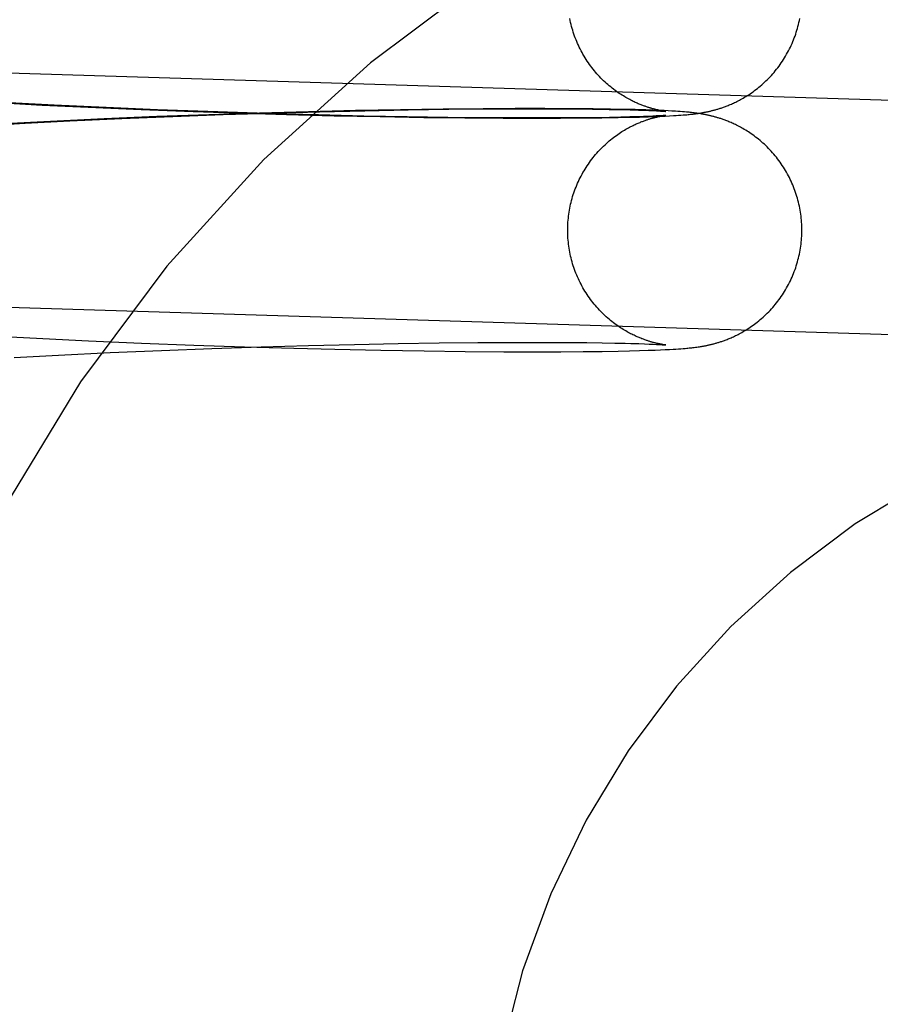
# Model space of a CAD drawing. Header units: inches. Extents: x 0 to 291, y 0 to 188.
# Tile 41 of 113: x 80.268 to 80.411, y 93.215 to 93.379. Entities that reach past the tile are written whole.
import ezdxf

# ---------------------------------------------------------------- set-up
doc = ezdxf.new("R2010")
doc.units = ezdxf.units.IN
doc.header["$LTSCALE"] = 16.018896
doc.header["$MEASUREMENT"] = 0
doc.linetypes.add('HIDDEN', pattern=[0.2, 0.1, -0.1])
doc.layers.add('DEFAULT_2', color=8, linetype='HIDDEN')

msp = doc.modelspace()

# ---------------------------------------------------------------- linework, layer by layer
at = {"layer": 'DEFAULT_2', "color": 8, "linetype": 'HIDDEN'}
for p, q in [((80.42123, 93.3651), (80.21376, 93.37154)), ((80.26402, 93.36502), (80.2717, 93.36461)), ((80.2737, 93.3646), (80.26626, 93.36499)), ((80.2717, 93.36461), (80.27935, 93.36425)), ((80.28235, 93.36419), (80.2737, 93.3646)), ((80.27935, 93.36425), (80.28817, 93.36386)), ((80.2909, 93.36382), (80.28235, 93.36419)), ((80.28817, 93.36386), (80.29685, 93.36353)), ((80.29931, 93.36351), (80.2909, 93.36382)), ((80.3239, 93.36367), (80.31605, 93.36349)), ((80.31787, 93.36349), (80.32544, 93.36366)), ((80.33139, 93.36382), (80.3239, 93.36367)), ((80.32544, 93.36366), (80.33264, 93.3638)), ((80.33848, 93.36392), (80.33139, 93.36382)), ((80.33264, 93.3638), (80.33943, 93.36389)), ((80.34514, 93.36398), (80.33848, 93.36392)), ((80.33943, 93.36389), (80.34577, 93.36395)), ((80.35046, 93.36401), (80.34514, 93.36398)), ((80.34577, 93.36395), (80.35161, 93.36398)), ((80.35542, 93.36402), (80.35046, 93.36401)), ((80.35161, 93.36398), (80.35619, 93.36398)), ((80.35992, 93.364), (80.35542, 93.36402)), ((80.35619, 93.36398), (80.36034, 93.36396)), ((80.36347, 93.36396), (80.35992, 93.364)), ((80.36034, 93.36396), (80.36337, 93.36393)), ((80.36337, 93.36393), (80.36616, 93.36388)), ((80.36636, 93.36392), (80.36347, 93.36396)), ((80.36616, 93.36388), (80.36806, 93.36385)), ((80.36874, 93.36388), (80.36636, 93.36392)), ((80.36806, 93.36385), (80.36966, 93.36381)), ((80.37048, 93.36384), (80.36874, 93.36388)), ((80.36966, 93.36381), (80.37101, 93.36377)), ((80.37101, 93.36377), (80.37194, 93.36374)), ((80.37194, 93.36374), (80.37275, 93.36371)), ((80.37336, 93.36375), (80.37224, 93.36379)), ((80.37275, 93.36371), (80.37343, 93.36368)), ((80.37437, 93.36371), (80.37336, 93.36375)), ((80.37343, 93.36368), (80.37401, 93.36365)), ((80.37401, 93.36365), (80.37437, 93.36363)), ((80.37529, 93.36367), (80.37437, 93.36371)), ((80.37437, 93.36363), (80.37468, 93.36361)), ((80.37468, 93.36361), (80.37494, 93.3636)), ((80.37521, 93.3636), (80.3751, 93.36361)), ((80.37596, 93.36364), (80.37529, 93.36367)), ((80.37659, 93.3636), (80.37596, 93.36364)), ((80.282, 93.3623), (80.27308, 93.36188)), ((80.27633, 93.36196), (80.28496, 93.36236)), ((80.29082, 93.36267), (80.282, 93.3623)), ((80.28496, 93.36236), (80.29348, 93.36271)), ((80.29946, 93.36299), (80.29082, 93.36267)), ((80.29348, 93.36271), (80.30184, 93.36301)), ((80.29685, 93.36353), (80.30532, 93.36324)), ((80.30753, 93.36323), (80.29931, 93.36351)), ((80.30789, 93.36326), (80.29946, 93.36299)), ((80.30184, 93.36301), (80.30999, 93.36327)), ((80.30532, 93.36324), (80.31239, 93.36304)), ((80.30983, 93.36316), (80.30753, 93.36323)), ((80.31605, 93.36349), (80.30789, 93.36326)), ((80.31772, 93.36295), (80.30983, 93.36316)), ((80.30999, 93.36327), (80.31787, 93.36349)), ((80.31239, 93.36304), (80.32036, 93.36283)), ((80.32529, 93.36277), (80.31772, 93.36295)), ((80.32036, 93.36283), (80.328, 93.36267)), ((80.33249, 93.36264), (80.32529, 93.36277)), ((80.328, 93.36267), (80.33526, 93.36255)), ((80.33929, 93.36254), (80.33249, 93.36264)), ((80.33526, 93.36255), (80.3421, 93.36247)), ((80.34564, 93.36248), (80.33929, 93.36254)), ((80.3421, 93.36247), (80.34849, 93.36242)), ((80.35148, 93.36245), (80.34564, 93.36248)), ((80.34849, 93.36242), (80.35357, 93.36241)), ((80.35607, 93.36245), (80.35148, 93.36245)), ((80.35357, 93.36241), (80.35803, 93.36242)), ((80.36023, 93.36247), (80.35607, 93.36245)), ((80.35803, 93.36242), (80.3618, 93.36245)), ((80.36336, 93.3625), (80.36023, 93.36247)), ((80.3618, 93.36245), (80.36494, 93.36248)), ((80.36617, 93.36254), (80.36336, 93.3625)), ((80.36494, 93.36248), (80.36762, 93.36253)), ((80.36806, 93.36258), (80.36617, 93.36254)), ((80.36762, 93.36253), (80.36954, 93.36257)), ((80.36959, 93.36262), (80.36806, 93.36258)), ((80.36954, 93.36257), (80.37119, 93.36261)), ((80.37084, 93.36265), (80.36959, 93.36262)), ((80.37186, 93.36269), (80.37084, 93.36265)), ((80.37119, 93.36261), (80.37261, 93.36265)), ((80.37271, 93.36272), (80.37186, 93.36269)), ((80.37261, 93.36265), (80.37384, 93.3627)), ((80.37341, 93.36275), (80.37271, 93.36272)), ((80.37398, 93.36278), (80.37341, 93.36275)), ((80.37384, 93.3627), (80.3747, 93.36273)), ((80.37434, 93.3628), (80.37398, 93.36278)), ((80.37465, 93.36281), (80.37434, 93.3628)), ((80.37491, 93.36283), (80.37465, 93.36281)), ((80.3747, 93.36273), (80.37548, 93.36277)), ((80.37512, 93.36285), (80.37491, 93.36283)), ((80.37491, 93.36278), (80.37504, 93.3628)), ((80.37494, 93.3636), (80.37515, 93.36358)), ((80.37504, 93.3628), (80.37515, 93.36282)), ((80.37529, 93.36286), (80.37512, 93.36285)), ((80.37515, 93.36358), (80.37531, 93.36357)), ((80.37515, 93.36282), (80.37525, 93.36284)), ((80.3753, 93.36358), (80.37521, 93.3636)), ((80.37525, 93.36284), (80.37534, 93.36285)), ((80.37542, 93.36287), (80.37529, 93.36286)), ((80.37538, 93.36357), (80.3753, 93.36358)), ((80.37534, 93.36285), (80.37542, 93.36286)), ((80.37545, 93.36356), (80.37538, 93.36357)), ((80.37549, 93.36287), (80.37542, 93.36287)), ((80.3755, 93.36355), (80.37548, 93.36356)), ((80.37548, 93.36277), (80.37618, 93.3628)), ((80.3755, 93.36355), (80.37552, 93.36355)), ((80.37553, 93.36288), (80.37551, 93.36288)), ((80.37554, 93.36355), (80.37552, 93.36355)), ((80.37552, 93.36288), (80.37554, 93.36288)), ((80.37554, 93.36355), (80.37556, 93.36355)), ((80.37556, 93.36288), (80.37555, 93.36288)), ((80.37557, 93.36355), (80.37556, 93.36355)), ((80.37556, 93.36288), (80.37557, 93.36288)), ((80.37557, 93.36355), (80.37557, 93.36355)), ((80.37558, 93.36355), (80.37557, 93.36355)), ((80.37558, 93.36288), (80.37557, 93.36288)), ((80.37558, 93.36288), (80.37558, 93.36288)), ((80.37618, 93.3628), (80.37683, 93.36284)), ((80.37717, 93.36357), (80.37659, 93.3636)), ((80.37683, 93.36284), (80.37728, 93.36287)), ((80.37758, 93.36354), (80.37717, 93.36357)), ((80.37728, 93.36287), (80.3777, 93.36289)), ((80.37796, 93.36352), (80.37758, 93.36354)), ((80.3777, 93.36289), (80.3781, 93.36292)), ((80.37833, 93.36349), (80.37796, 93.36352)), ((80.3781, 93.36292), (80.37848, 93.36295)), ((80.37868, 93.36346), (80.37833, 93.36349)), ((80.37848, 93.36295), (80.37883, 93.36298)), ((80.37902, 93.36343), (80.37868, 93.36346)), ((80.37883, 93.36298), (80.37906, 93.363)), ((80.37923, 93.36341), (80.37902, 93.36343)), ((80.37906, 93.363), (80.37928, 93.36302)), ((80.37945, 93.36339), (80.37923, 93.36341)), ((80.37928, 93.36302), (80.37949, 93.36304)), ((80.37966, 93.36337), (80.37945, 93.36339)), ((80.37949, 93.36304), (80.3797, 93.36306)), ((80.37987, 93.36335), (80.37966, 93.36337)), ((80.3797, 93.36306), (80.37991, 93.36309)), ((80.38009, 93.36332), (80.37987, 93.36335)), ((80.37991, 93.36309), (80.38012, 93.36311)), ((80.3803, 93.3633), (80.38009, 93.36332)), ((80.38012, 93.36311), (80.38032, 93.36314)), ((80.38051, 93.36327), (80.3803, 93.3633)), ((80.38032, 93.36314), (80.38053, 93.36316)), ((80.38072, 93.36324), (80.38051, 93.36327)), ((80.38053, 93.36316), (80.38075, 93.36319)), ((80.38094, 93.36321), (80.38072, 93.36324)), ((80.38075, 93.36319), (80.38096, 93.36322)), ((80.38115, 93.36318), (80.38094, 93.36321)), ((80.38096, 93.36322), (80.38118, 93.36325)), ((80.38118, 93.36325), (80.3814, 93.36329)), ((80.26145, 93.36117), (80.26889, 93.36158)), ((80.27308, 93.36188), (80.26537, 93.36149)), ((80.26889, 93.36158), (80.27633, 93.36196)), ((80.42002, 93.32611), (80.21255, 93.33256)), ((80.2641, 93.32611), (80.27179, 93.3257)), ((80.27179, 93.3257), (80.27943, 93.32534)), ((80.27943, 93.32534), (80.28826, 93.32496)), ((80.28826, 93.32496), (80.29694, 93.32462)), ((80.29694, 93.32462), (80.30541, 93.32434)), ((80.29996, 93.32404), (80.30815, 93.32431)), ((80.30541, 93.32434), (80.31363, 93.3241)), ((80.30815, 93.32431), (80.31608, 93.32454)), ((80.31608, 93.32454), (80.3237, 93.32472)), ((80.3237, 93.32472), (80.33098, 93.32486)), ((80.33098, 93.32486), (80.33785, 93.32497)), ((80.33785, 93.32497), (80.34429, 93.32504)), ((80.34429, 93.32504), (80.35024, 93.32507)), ((80.35024, 93.32507), (80.35492, 93.32507)), ((80.35492, 93.32507), (80.35918, 93.32506)), ((80.35918, 93.32506), (80.3624, 93.32503)), ((80.3624, 93.32503), (80.36497, 93.325)), ((80.36497, 93.325), (80.36706, 93.32496)), ((80.36706, 93.32496), (80.36882, 93.32493)), ((80.36882, 93.32493), (80.36974, 93.3249)), ((80.36974, 93.3249), (80.37108, 93.32486)), ((80.37108, 93.32486), (80.372, 93.32483)), ((80.372, 93.32483), (80.3728, 93.3248)), ((80.3728, 93.3248), (80.37348, 93.32477)), ((80.37348, 93.32477), (80.37405, 93.32474)), ((80.37405, 93.32474), (80.37441, 93.32472)), ((80.37441, 93.32472), (80.37471, 93.32471)), ((80.37471, 93.32471), (80.37496, 93.32469)), ((80.37496, 93.32469), (80.37516, 93.32468)), ((80.37519, 93.32469), (80.37509, 93.32471)), ((80.37516, 93.32468), (80.37532, 93.32466)), ((80.37529, 93.32468), (80.37519, 93.32469)), ((80.37537, 93.32467), (80.37529, 93.32468)), ((80.37544, 93.32466), (80.37537, 93.32467)), ((80.37549, 93.32465), (80.37544, 93.32466)), ((80.3755, 93.32465), (80.37553, 93.32465)), ((80.37554, 93.32465), (80.37552, 93.32465)), ((80.37555, 93.32464), (80.37556, 93.32464)), ((80.37556, 93.32464), (80.37555, 93.32464)), ((80.37557, 93.32464), (80.37557, 93.32464)), ((80.37558, 93.32464), (80.37557, 93.32464)), ((80.38031, 93.32423), (80.38052, 93.32426)), ((80.38052, 93.32426), (80.38073, 93.32428)), ((80.38073, 93.32428), (80.38095, 93.32431)), ((80.38095, 93.32431), (80.38116, 93.32435)), ((80.38116, 93.32435), (80.38138, 93.32438)), ((80.26701, 93.32258), (80.27443, 93.32296)), ((80.27443, 93.32296), (80.28305, 93.32337)), ((80.28305, 93.32337), (80.29158, 93.32373)), ((80.29158, 93.32373), (80.29996, 93.32404)), ((80.31363, 93.3241), (80.32045, 93.32393)), ((80.32045, 93.32393), (80.32809, 93.32377)), ((80.32809, 93.32377), (80.33534, 93.32365)), ((80.33534, 93.32365), (80.34218, 93.32356)), ((80.34218, 93.32356), (80.34857, 93.32352)), ((80.34857, 93.32352), (80.35365, 93.32351)), ((80.35365, 93.32351), (80.35809, 93.32352)), ((80.35809, 93.32352), (80.36183, 93.32354)), ((80.36183, 93.32354), (80.36497, 93.32358)), ((80.36497, 93.32358), (80.36763, 93.32362)), ((80.36763, 93.32362), (80.36954, 93.32366)), ((80.36954, 93.32366), (80.37119, 93.3237)), ((80.37119, 93.3237), (80.37261, 93.32375)), ((80.37261, 93.32375), (80.37383, 93.32379)), ((80.37383, 93.32379), (80.37469, 93.32383)), ((80.37469, 93.32383), (80.37547, 93.32386)), ((80.37547, 93.32386), (80.37618, 93.3239)), ((80.37618, 93.3239), (80.37682, 93.32393)), ((80.37682, 93.32393), (80.37727, 93.32396)), ((80.37727, 93.32396), (80.37769, 93.32399)), ((80.37769, 93.32399), (80.37809, 93.32402)), ((80.37809, 93.32402), (80.37847, 93.32405)), ((80.37847, 93.32405), (80.37882, 93.32407)), ((80.37882, 93.32407), (80.37905, 93.3241)), ((80.37905, 93.3241), (80.37927, 93.32412)), ((80.37927, 93.32412), (80.37948, 93.32414)), ((80.37948, 93.32414), (80.37969, 93.32416)), ((80.37969, 93.32416), (80.3799, 93.32418)), ((80.3799, 93.32418), (80.3801, 93.3242)), ((80.3801, 93.3242), (80.38031, 93.32423))]:
    msp.add_line(p, q, dxfattribs=at)
for points in [[(80.3751, 93.36361), (80.37499, 93.36363), (80.37493, 93.36364), (80.37486, 93.36365), (80.37479, 93.36367), (80.37472, 93.36368), (80.37465, 93.36369), (80.37458, 93.36371), (80.3745, 93.36372), (80.37442, 93.36374), (80.37434, 93.36376), (80.37426, 93.36378), (80.37418, 93.36379), (80.37409, 93.36381), (80.37401, 93.36383), (80.37392, 93.36385), (80.37383, 93.36388), (80.37374, 93.3639), (80.37365, 93.36392), (80.37355, 93.36395), (80.37345, 93.36397), (80.37336, 93.364), (80.37326, 93.36403), (80.37316, 93.36406), (80.37305, 93.36409), (80.37295, 93.36412), (80.37284, 93.36415), (80.37273, 93.36419), (80.37261, 93.36422), (80.3725, 93.36426), (80.37238, 93.3643), (80.37225, 93.36434), (80.37213, 93.36439), (80.372, 93.36443), (80.37187, 93.36448), (80.37173, 93.36453), (80.37159, 93.36459), (80.37145, 93.36464), (80.3713, 93.3647), (80.37115, 93.36476), (80.37099, 93.36483), (80.37083, 93.3649), (80.37067, 93.36497), (80.37049, 93.36505), (80.37032, 93.36513), (80.37014, 93.36522), (80.36995, 93.36531), (80.36976, 93.36541), (80.36956, 93.36551), (80.36936, 93.36562), (80.36915, 93.36574), (80.36894, 93.36586), (80.36873, 93.36598), (80.36851, 93.36611), (80.36828, 93.36625), (80.36805, 93.3664), (80.36782, 93.36655), (80.36759, 93.36671), (80.36736, 93.36688), (80.36712, 93.36705), (80.36688, 93.36723), (80.36664, 93.36741), (80.3664, 93.36761), (80.36616, 93.3678), (80.36593, 93.36801), (80.36569, 93.36821), (80.36546, 93.36843), (80.36522, 93.36865), (80.36499, 93.36887), (80.36476, 93.3691), (80.36454, 93.36934), (80.36432, 93.36958), (80.3641, 93.36982), (80.36388, 93.37007), (80.36367, 93.37032), (80.36346, 93.37058), (80.36326, 93.37084), (80.36306, 93.3711), (80.36286, 93.37137), (80.36267, 93.37165), (80.36248, 93.37192), (80.3623, 93.3722), (80.36212, 93.37248), (80.36195, 93.37277), (80.36178, 93.37306), (80.36162, 93.37335), (80.36146, 93.37365), (80.36131, 93.37394), (80.36116, 93.37425), (80.36102, 93.37455), (80.36088, 93.37486), (80.36075, 93.37516), (80.36062, 93.37547), (80.3605, 93.37579), (80.36038, 93.3761), (80.36027, 93.37642), (80.36017, 93.37674), (80.36007, 93.37706), (80.35997, 93.37738), (80.35988, 93.37771), (80.3598, 93.37803), (80.35972, 93.37836), (80.35965, 93.37869), (80.35958, 93.37902)], [(80.3814, 93.36329), (80.38151, 93.36331), (80.38162, 93.36333), (80.38174, 93.36335), (80.38185, 93.36337), (80.38196, 93.36339), (80.38208, 93.36341), (80.38219, 93.36343), (80.3823, 93.36345), (80.38242, 93.36348), (80.38253, 93.3635), (80.38265, 93.36353), (80.38277, 93.36355), (80.38289, 93.36358), (80.38301, 93.36361), (80.38313, 93.36364), (80.38325, 93.36367), (80.38337, 93.3637), (80.38349, 93.36373), (80.38361, 93.36376), (80.38373, 93.36379), (80.38386, 93.36383), (80.38398, 93.36386), (80.38411, 93.3639), (80.38423, 93.36394), (80.38436, 93.36398), (80.3845, 93.36402), (80.38463, 93.36406), (80.38477, 93.36411), (80.38491, 93.36415), (80.38505, 93.3642), (80.3852, 93.36425), (80.38535, 93.36431), (80.3855, 93.36436), (80.38565, 93.36442), (80.38581, 93.36449), (80.38598, 93.36455), (80.38615, 93.36462), (80.38632, 93.36469), (80.38649, 93.36477), (80.38667, 93.36485), (80.38685, 93.36493), (80.38704, 93.36502), (80.38723, 93.36511), (80.38743, 93.36521), (80.38763, 93.36531), (80.38783, 93.36542), (80.38804, 93.36553), (80.38825, 93.36565), (80.38847, 93.36577), (80.3887, 93.3659), (80.38892, 93.36604), (80.38915, 93.36618), (80.38939, 93.36633), (80.38962, 93.36649), (80.38986, 93.36665), (80.3901, 93.36682), (80.39034, 93.367), (80.39059, 93.36718), (80.39083, 93.36737), (80.39107, 93.36756), (80.39131, 93.36776), (80.39155, 93.36797), (80.39179, 93.36818), (80.39202, 93.3684), (80.39226, 93.36862), (80.39249, 93.36885), (80.39272, 93.36908), (80.39294, 93.36931), (80.39317, 93.36955), (80.39339, 93.3698), (80.3936, 93.37005), (80.39381, 93.3703), (80.39402, 93.37056), (80.39423, 93.37082), (80.39443, 93.37109), (80.39462, 93.37136), (80.39481, 93.37163), (80.395, 93.37191), (80.39518, 93.37219), (80.39536, 93.37247), (80.39553, 93.37276), (80.3957, 93.37305), (80.39586, 93.37334), (80.39602, 93.37364), (80.39617, 93.37394), (80.39632, 93.37424), (80.39646, 93.37454), (80.3966, 93.37485), (80.39673, 93.37516), (80.39686, 93.37547), (80.39698, 93.37578), (80.3971, 93.3761), (80.39721, 93.37642), (80.39731, 93.37673), (80.39741, 93.37706), (80.39751, 93.37738), (80.39759, 93.3777), (80.39768, 93.37803), (80.39775, 93.37836), (80.39783, 93.37869), (80.39789, 93.37902)], [(80.37224, 93.36379), (80.37201, 93.36379), (80.37048, 93.36384)], [(80.35924, 93.34376), (80.35924, 93.34407), (80.35925, 93.34441), (80.35926, 93.34474), (80.35928, 93.34508), (80.35931, 93.34541), (80.35934, 93.34575), (80.35938, 93.34608), (80.35942, 93.34641), (80.35947, 93.34675), (80.35952, 93.34708), (80.35958, 93.34741), (80.35965, 93.34774), (80.35972, 93.34807), (80.3598, 93.34839), (80.35988, 93.34872), (80.35997, 93.34904), (80.36006, 93.34936), (80.36016, 93.34968), (80.36027, 93.35), (80.36038, 93.35032), (80.3605, 93.35064), (80.36062, 93.35095), (80.36074, 93.35126), (80.36088, 93.35157), (80.36101, 93.35187), (80.36116, 93.35218), (80.3613, 93.35248), (80.36146, 93.35277), (80.36162, 93.35307), (80.36178, 93.35336), (80.36195, 93.35365), (80.36212, 93.35394), (80.3623, 93.35422), (80.36248, 93.3545), (80.36267, 93.35478), (80.36286, 93.35505), (80.36305, 93.35532), (80.36325, 93.35558), (80.36346, 93.35584), (80.36366, 93.3561), (80.36387, 93.35635), (80.36409, 93.3566), (80.36431, 93.35684), (80.36453, 93.35708), (80.36476, 93.35732), (80.36498, 93.35755), (80.36521, 93.35777), (80.36545, 93.35799), (80.36568, 93.35821), (80.36592, 93.35842), (80.36616, 93.35862), (80.36639, 93.35882), (80.36663, 93.35901), (80.36687, 93.35919), (80.36711, 93.35937), (80.36735, 93.35954), (80.36758, 93.35971), (80.36781, 93.35987), (80.36804, 93.36002), (80.36827, 93.36017), (80.36849, 93.36031), (80.36871, 93.36044), (80.36893, 93.36056), (80.36914, 93.36068), (80.36934, 93.3608), (80.36955, 93.36091), (80.36974, 93.36101), (80.36994, 93.36111), (80.37012, 93.3612), (80.3703, 93.36129), (80.37048, 93.36137), (80.37065, 93.36145), (80.37082, 93.36152), (80.37098, 93.36159), (80.37114, 93.36166), (80.37129, 93.36172), (80.37144, 93.36178), (80.37158, 93.36184), (80.37172, 93.36189), (80.37186, 93.36194), (80.37199, 93.36199), (80.37212, 93.36204), (80.37224, 93.36208), (80.37236, 93.36212), (80.37248, 93.36216), (80.3726, 93.3622), (80.37271, 93.36224), (80.37283, 93.36227), (80.37293, 93.36231), (80.37304, 93.36234), (80.37314, 93.36237), (80.37325, 93.3624), (80.37335, 93.36242), (80.37344, 93.36245), (80.37354, 93.36248), (80.37364, 93.3625), (80.37373, 93.36253), (80.37382, 93.36255), (80.37391, 93.36257), (80.37399, 93.36259), (80.37408, 93.36261), (80.37417, 93.36263), (80.37425, 93.36265), (80.37433, 93.36267), (80.37441, 93.36269), (80.37449, 93.3627), (80.37457, 93.36272), (80.37464, 93.36273), (80.37471, 93.36275), (80.37478, 93.36276), (80.37485, 93.36277), (80.37491, 93.36278)], [(80.37531, 93.36357), (80.37543, 93.36356), (80.37547, 93.36356)], [(80.37542, 93.36286), (80.37548, 93.36287), (80.3755, 93.36287)], [(80.39824, 93.34376), (80.39824, 93.34407), (80.39823, 93.34441), (80.39821, 93.34475), (80.39819, 93.34508), (80.39817, 93.34542), (80.39814, 93.34576), (80.3981, 93.34609), (80.39805, 93.34643), (80.39801, 93.34676), (80.39795, 93.34709), (80.39789, 93.34743), (80.39782, 93.34776), (80.39775, 93.34809), (80.39767, 93.34842), (80.39759, 93.34874), (80.3975, 93.34907), (80.39741, 93.34939), (80.39731, 93.34971), (80.3972, 93.35003), (80.39709, 93.35035), (80.39697, 93.35067), (80.39685, 93.35098), (80.39672, 93.35129), (80.39659, 93.3516), (80.39645, 93.35191), (80.39631, 93.35222), (80.39616, 93.35252), (80.39601, 93.35282), (80.39585, 93.35311), (80.39568, 93.35341), (80.39551, 93.3537), (80.39534, 93.35399), (80.39516, 93.35427), (80.39498, 93.35455), (80.39479, 93.35483), (80.3946, 93.3551), (80.3944, 93.35537), (80.3942, 93.35564), (80.394, 93.3559), (80.39379, 93.35616), (80.39357, 93.35641), (80.39336, 93.35666), (80.39314, 93.35691), (80.39291, 93.35715), (80.39268, 93.35739), (80.39245, 93.35762), (80.39222, 93.35784), (80.39199, 93.35807), (80.39175, 93.35828), (80.39151, 93.35849), (80.39127, 93.3587), (80.39103, 93.3589), (80.39079, 93.35909), (80.39054, 93.35928), (80.3903, 93.35946), (80.39006, 93.35964), (80.38982, 93.3598), (80.38958, 93.35997), (80.38935, 93.36012), (80.38911, 93.36027), (80.38888, 93.36042), (80.38865, 93.36055), (80.38843, 93.36068), (80.38821, 93.36081), (80.38799, 93.36093), (80.38778, 93.36104), (80.38758, 93.36115), (80.38737, 93.36125), (80.38718, 93.36134), (80.38698, 93.36144), (80.3868, 93.36152), (80.38661, 93.36161), (80.38644, 93.36168), (80.38626, 93.36176), (80.38609, 93.36183), (80.38592, 93.3619), (80.38576, 93.36196), (80.3856, 93.36202), (80.38545, 93.36208), (80.3853, 93.36214), (80.38515, 93.36219), (80.385, 93.36224), (80.38486, 93.36229), (80.38472, 93.36234), (80.38458, 93.36238), (80.38445, 93.36242), (80.38432, 93.36246), (80.38419, 93.3625), (80.38406, 93.36254), (80.38394, 93.36258), (80.38381, 93.36261), (80.38369, 93.36265), (80.38357, 93.36268), (80.38344, 93.36271), (80.38332, 93.36274), (80.3832, 93.36277), (80.38308, 93.3628), (80.38297, 93.36283), (80.38285, 93.36286), (80.38273, 93.36288), (80.38261, 93.36291), (80.38249, 93.36294), (80.38237, 93.36296), (80.38226, 93.36298), (80.38214, 93.36301), (80.38203, 93.36303), (80.38192, 93.36305), (80.38181, 93.36307), (80.3817, 93.36309), (80.38159, 93.36311), (80.38148, 93.36313), (80.38137, 93.36314), (80.38115, 93.36318)], [(80.37509, 93.32471), (80.37497, 93.32473), (80.37491, 93.32474), (80.37484, 93.32475), (80.37477, 93.32477), (80.3747, 93.32478), (80.37463, 93.32479), (80.37456, 93.32481), (80.37448, 93.32482), (80.3744, 93.32484), (80.37432, 93.32486), (80.37424, 93.32488), (80.37415, 93.3249), (80.37407, 93.32491), (80.37398, 93.32493), (80.37389, 93.32496), (80.37381, 93.32498), (80.37371, 93.325), (80.37362, 93.32502), (80.37353, 93.32505), (80.37343, 93.32508), (80.37333, 93.3251), (80.37323, 93.32513), (80.37313, 93.32516), (80.37303, 93.32519), (80.37292, 93.32522), (80.37281, 93.32526), (80.3727, 93.32529), (80.37259, 93.32533), (80.37247, 93.32537), (80.37235, 93.32541), (80.37223, 93.32545), (80.3721, 93.32549), (80.37197, 93.32554), (80.37184, 93.32559), (80.3717, 93.32564), (80.37156, 93.32569), (80.37142, 93.32575), (80.37127, 93.32581), (80.37112, 93.32587), (80.37096, 93.32594), (80.3708, 93.32601), (80.37063, 93.32608), (80.37046, 93.32616), (80.37028, 93.32625), (80.3701, 93.32633), (80.36992, 93.32643), (80.36972, 93.32652), (80.36953, 93.32663), (80.36932, 93.32674), (80.36912, 93.32685), (80.36891, 93.32697), (80.36869, 93.3271), (80.36847, 93.32723), (80.36825, 93.32737), (80.36802, 93.32752), (80.36779, 93.32767), (80.36756, 93.32783), (80.36732, 93.328), (80.36709, 93.32817), (80.36685, 93.32835), (80.36661, 93.32853), (80.36637, 93.32873), (80.36613, 93.32892), (80.3659, 93.32913), (80.36566, 93.32934), (80.36543, 93.32955), (80.3652, 93.32977), (80.36497, 93.32999), (80.36474, 93.33022), (80.36451, 93.33046), (80.36429, 93.3307), (80.36407, 93.33094), (80.36386, 93.33119), (80.36365, 93.33144), (80.36344, 93.3317), (80.36324, 93.33196), (80.36304, 93.33222), (80.36284, 93.33249), (80.36265, 93.33276), (80.36247, 93.33304), (80.36229, 93.33332), (80.36211, 93.3336), (80.36194, 93.33389), (80.36177, 93.33418), (80.36161, 93.33447), (80.36145, 93.33476), (80.3613, 93.33506), (80.36115, 93.33536), (80.36101, 93.33566), (80.36087, 93.33597), (80.36074, 93.33628), (80.36061, 93.33659), (80.36049, 93.3369), (80.36038, 93.33721), (80.36027, 93.33753), (80.36016, 93.33785), (80.36006, 93.33817), (80.35997, 93.33849), (80.35988, 93.33881), (80.3598, 93.33914), (80.35972, 93.33946), (80.35965, 93.33979), (80.35958, 93.34012), (80.35952, 93.34045), (80.35947, 93.34078), (80.35942, 93.34111), (80.35938, 93.34145), (80.35934, 93.34178), (80.35931, 93.34211), (80.35928, 93.34245), (80.35926, 93.34278), (80.35925, 93.34312), (80.35924, 93.34345), (80.35924, 93.34376)], [(80.38138, 93.32438), (80.3815, 93.3244), (80.38161, 93.32442), (80.38172, 93.32444), (80.38183, 93.32446), (80.38195, 93.32448), (80.38206, 93.3245), (80.38217, 93.32452), (80.38229, 93.32455), (80.3824, 93.32457), (80.38252, 93.32459), (80.38264, 93.32462), (80.38275, 93.32465), (80.38287, 93.32467), (80.38299, 93.3247), (80.38311, 93.32473), (80.38323, 93.32476), (80.38335, 93.32479), (80.38347, 93.32482), (80.38359, 93.32485), (80.38372, 93.32488), (80.38384, 93.32492), (80.38396, 93.32495), (80.38409, 93.32499), (80.38422, 93.32503), (80.38435, 93.32507), (80.38448, 93.32511), (80.38461, 93.32515), (80.38475, 93.3252), (80.38489, 93.32524), (80.38503, 93.32529), (80.38518, 93.32534), (80.38533, 93.3254), (80.38548, 93.32545), (80.38563, 93.32551), (80.38579, 93.32557), (80.38596, 93.32564), (80.38612, 93.32571), (80.38629, 93.32578), (80.38647, 93.32585), (80.38665, 93.32593), (80.38683, 93.32602), (80.38702, 93.3261), (80.38721, 93.3262), (80.38741, 93.32629), (80.38761, 93.3264), (80.38782, 93.3265), (80.38803, 93.32662), (80.38825, 93.32674), (80.38847, 93.32686), (80.38869, 93.32699), (80.38892, 93.32713), (80.38915, 93.32728), (80.38938, 93.32743), (80.38962, 93.32758), (80.38986, 93.32775), (80.3901, 93.32792), (80.39034, 93.32809), (80.39058, 93.32827), (80.39082, 93.32846), (80.39106, 93.32866), (80.39131, 93.32886), (80.39154, 93.32906), (80.39178, 93.32927), (80.39202, 93.32949), (80.39225, 93.32971), (80.39248, 93.32994), (80.39271, 93.33017), (80.39294, 93.3304), (80.39316, 93.33065), (80.39338, 93.33089), (80.3936, 93.33114), (80.39381, 93.3314), (80.39402, 93.33165), (80.39422, 93.33192), (80.39442, 93.33218), (80.39462, 93.33245), (80.39481, 93.33272), (80.395, 93.333), (80.39518, 93.33328), (80.39536, 93.33357), (80.39553, 93.33385), (80.3957, 93.33414), (80.39586, 93.33444), (80.39602, 93.33473), (80.39617, 93.33503), (80.39632, 93.33533), (80.39646, 93.33564), (80.3966, 93.33594), (80.39673, 93.33625), (80.39686, 93.33656), (80.39698, 93.33688), (80.3971, 93.33719), (80.39721, 93.33751), (80.39731, 93.33783), (80.39741, 93.33815), (80.39751, 93.33847), (80.39759, 93.3388), (80.39768, 93.33912), (80.39775, 93.33945), (80.39783, 93.33978), (80.39789, 93.34011), (80.39795, 93.34044), (80.39801, 93.34077), (80.39806, 93.34111), (80.3981, 93.34144), (80.39814, 93.34177), (80.39817, 93.34211), (80.39819, 93.34244), (80.39821, 93.34278), (80.39824, 93.34376)], [(80.37532, 93.32466), (80.37545, 93.32465), (80.37548, 93.32465)]]:
    msp.add_lwpolyline(points, dxfattribs=at)
for radius in [0.25, 0.14]:
    msp.add_arc((80.4854, 93.17874), radius, 90, 270, dxfattribs=at)

doc.saveas('drawing.dxf')
